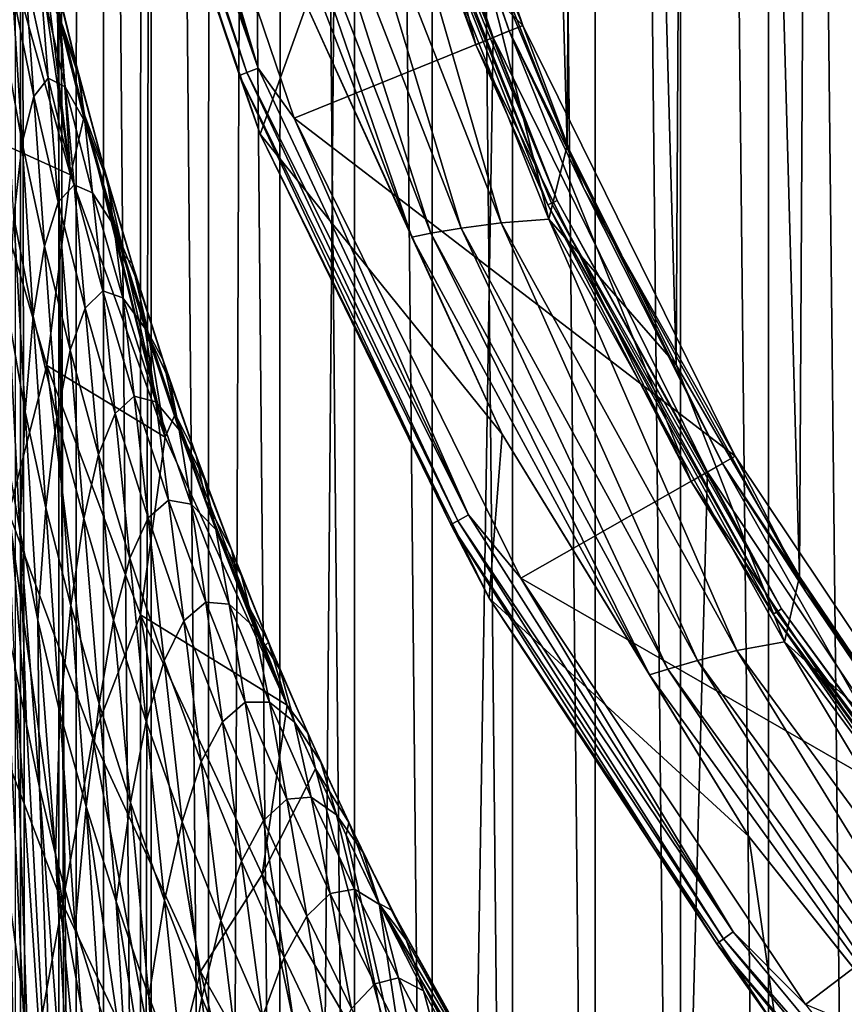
# Model space of a CAD drawing. Header units: metres. Extents: x -23 to 23, y -134 to 23.
# Tile 34 of 88: x -20.92 to -16.49, y -12.81 to -7.52. Entities that reach past the tile are written whole.
import ezdxf

# ---------------------------------------------------------------- set-up
doc = ezdxf.new("R2010")
doc.units = ezdxf.units.M
doc.layers.add('solid_509541_115_SW0003', color=7, linetype='CONTINUOUS')

msp = doc.modelspace()

# ---------------------------------------------------------------- linework, layer by layer
at = {"layer": 'solid_509541_115_SW0003'}
for points in [[(-16.413807, 22.251925), (-16.419197, -22.249649), (-16.897635, 22.033436)], [(-16.897635, 22.033436), (-16.90349, -22.030613), (-17.36961, 21.792246)], [(-16.897635, 22.033436), (-16.419197, -22.249649), (-16.90349, -22.030613)], [(-17.36961, 21.792246), (-17.37604, -21.788757), (-17.827345, 21.529688)], [(-17.36961, 21.792246), (-16.90349, -22.030613), (-17.37604, -21.788757)], [(-17.827345, 21.529688), (-17.83423, -21.52552), (-18.271105, 21.245676)], [(-17.827345, 21.529688), (-17.37604, -21.788757), (-17.83423, -21.52552)], [(-18.271105, 21.245676), (-18.278358, -21.240793), (-18.701815, 20.939932)], [(-18.271105, 21.245676), (-17.83423, -21.52552), (-18.278358, -21.240793)], [(-18.701815, 20.939932), (-18.709488, -20.934187), (-19.118353, 20.613201)], [(-18.701815, 20.939932), (-18.278358, -21.240793), (-18.709488, -20.934187)], [(-19.118353, 20.613201), (-19.126444, -20.606497), (-19.518435, 20.267086)], [(-19.118353, 20.613201), (-18.709488, -20.934187), (-19.126444, -20.606497)], [(-19.518435, 20.267086), (-19.526915, -20.259333), (-19.901564, 19.902063)], [(-19.518435, 20.267086), (-19.126444, -20.606497), (-19.526915, -20.259333)], [(-19.901564, 19.902063), (-19.910259, -19.89336), (-20.26664, 19.518919)], [(-19.901564, 19.902063), (-19.526915, -20.259333), (-19.910259, -19.89336)], [(-20.26664, 19.518919), (-20.27507, -19.509762), (-20.612806, 19.118834)], [(-20.26664, 19.518919), (-19.910259, -19.89336), (-20.27507, -19.509762)], [(-20.612806, 19.118834), (-20.62085, -19.109211), (-20.939526, 18.702362)], [(-20.612806, 19.118834), (-20.27507, -19.509762), (-20.62085, -19.109211)], [(-20.939526, 18.702362), (-20.62085, -19.109211), (-20.947159, -18.69215)], [(-15.869718, 11.772844, 187.149994), (-16.618124, 10.690438, 187.149994), (-15.997663, -11.598394, 187.149994)], [(-16.618124, 10.690438, 187.149994), (-17.29278, 9.560703, 187.149994), (-16.73427, -10.507712, 187.149994)], [(-16.618124, 10.690438, 187.149994), (-16.73427, -10.507712, 187.149994), (-15.997663, -11.598394, 187.149994)], [(-17.29278, 9.560703, 187.149994), (-17.890743, 8.388601, 187.149994), (-17.396549, -9.370568, 187.149994)], [(-17.29278, 9.560703, 187.149994), (-17.396549, -9.370568, 187.149994), (-16.73427, -10.507712, 187.149994)], [(-17.890743, 8.388601, 187.149994), (-18.409391, 7.179266, 187.149994), (-17.981632, -8.191958, 187.149994)], [(-17.890743, 8.388601, 187.149994), (-17.981632, -8.191958, 187.149994), (-17.396549, -9.370568, 187.149994)], [(-18.409391, 7.179266, 187.149994), (-18.486973, -6.977046, 187.149994), (-17.981632, -8.191958, 187.149994)], [(-20.923996, -123.999992, 131.707489), (-20.918196, 0.000055, 131.713242), (-21.077435, 0.000153, 131.510025)], [(-20.923996, -123.999992, 131.707489), (-20.918194, -123.999992, 131.713242), (-20.918196, 0.000055, 131.713242)], [(-20.712234, -123.999992, 131.868912), (-20.712236, -0.000073, 131.868912), (-20.918196, 0.000055, 131.713242)], [(-20.918194, -123.999992, 131.713242), (-20.712234, -123.999992, 131.868912), (-20.918196, 0.000055, 131.713242)], [(-20.473284, -123.999992, 131.966675), (-20.473288, -0.000222, 131.966675), (-20.712236, -0.000073, 131.868912)], [(-20.712234, -123.999992, 131.868912), (-20.473284, -123.999992, 131.966675), (-20.712236, -0.000073, 131.868912)], [(-20.473284, -123.999992, 131.966675), (-20.217274, -0.000396, 132), (-20.473288, -0.000222, 131.966675)], [(-20.473284, -123.999992, 131.966675), (-20.21727, -123.999992, 132), (-20.217274, -0.000396, 132)], [(-19.724436, -2.596628, 132), (-20.217274, -0.000396, 132), (-20.21727, -123.999992, 132)], [(-19.216677, -5.149261, 132), (-19.724436, -2.596628, 132), (-20.21727, -123.999992, 132)], [(-19.049519, -5.104181, 136.149994), (-18.220285, -7.547089, 136.149994), (-20.333298, -5.438334, 136.149994)], [(-19.12565, -5.124702, 135.809937), (-19.313189, -5.174953, 132.10524), (-18.472496, -7.651558, 132.10524)], [(-18.293119, -7.577258, 135.809937), (-19.12565, -5.124702, 135.809937), (-18.472496, -7.651558, 132.10524)], [(-18.807966, -6.111079, 135.983429), (-19.12565, -5.124702, 135.809937), (-18.293119, -7.577258, 135.809937)], [(-18.807966, -6.111079, 135.983429), (-18.220285, -7.547089, 136.149994), (-19.049519, -5.104181, 136.149994)], [(19.216677, -5.149261, 132), (-20.21727, -123.999992, 132), (20.217268, -123.999992, 132)], [(19.216677, -5.149261, 132), (18.380257, -7.613242, 132), (-20.21727, -123.999992, 132)], [(-18.380257, -7.613242, 132), (-19.216677, -5.149261, 132), (-20.21727, -123.999992, 132)], [(-19.010138, -6.176768, 132.065384), (-18.472496, -7.651558, 132.10524), (-19.313189, -5.174953, 132.10524)], [(-18.958382, -6.159952, 132.008087), (-19.216677, -5.149261, 132), (-18.380257, -7.613242, 132)], [(-20.524361, -5.26976, 136.209213), (-19.702045, -7.800591, 136.209213), (-20.566278, -5.280523, 136.274826)], [(-20.566278, -5.280523, 136.274826), (-19.742281, -7.816522, 136.274826), (-20.524012, -5.499392, 136.351959)], [(-19.702045, -7.800591, 136.209213), (-19.742281, -7.816522, 136.274826), (-20.566278, -5.280523, 136.274826)], [(-20.461197, -5.253542, 136.165344), (-19.641411, -7.776585, 136.165344), (-20.524361, -5.26976, 136.209213)], [(-19.641411, -7.776585, 136.165344), (-19.702045, -7.800591, 136.209213), (-20.524361, -5.26976, 136.209213)], [(-20.461197, -5.253542, 136.165344), (-20.333298, -5.438334, 136.149994), (-19.641411, -7.776585, 136.165344)], [(-18.220285, -7.547089, 136.149994), (-19.449226, -8.046554, 136.149994), (-20.333298, -5.438334, 136.149994)], [(-19.641411, -7.776585, 136.165344), (-20.333298, -5.438334, 136.149994), (-19.449226, -8.046554, 136.149994)], [(-19.381504, -7.437928, 186.159805), (-20.524012, -5.499392, 136.351959), (-19.630611, -8.131266, 136.351959)], [(-19.742281, -7.816522, 136.274826), (-19.630611, -8.131266, 136.351959), (-20.524012, -5.499392, 136.351959)], [(-18.807966, -6.111079, 135.983429), (-18.293119, -7.577258, 135.809937), (-17.893738, -8.420155, 135.983429)], [(-18.807966, -6.111079, 135.983429), (-17.893738, -8.420155, 135.983429), (-18.220285, -7.547089, 136.149994)], [(-19.778702, -6.187029, 186.415695), (-18.816372, -8.684502, 186.415695), (-19.675659, -6.178349, 186.654968)], [(-19.778702, -6.187029, 186.415695), (-19.381504, -7.437928, 186.159805), (-18.816372, -8.684502, 186.415695)], [(-19.675659, -6.178349, 186.654968), (-18.714655, -8.664021, 186.654968), (-19.51185, -6.168715, 186.860199)], [(-18.816372, -8.684502, 186.415695), (-18.714655, -8.664021, 186.654968), (-19.675659, -6.178349, 186.654968)], [(-19.51185, -6.168715, 186.860199), (-18.552296, -8.635838, 186.860199), (-19.296419, -6.164438, 187.017532)], [(-18.714655, -8.664021, 186.654968), (-18.552296, -8.635838, 186.860199), (-19.51185, -6.168715, 186.860199)], [(-19.296419, -6.164438, 187.017532), (-18.337435, -8.607586, 187.017532), (-19.041307, -6.173229, 187.116348)], [(-18.552296, -8.635838, 186.860199), (-18.337435, -8.607586, 187.017532), (-19.296419, -6.164438, 187.017532)], [(-19.041307, -6.173229, 187.116348), (-18.080784, -8.588677, 187.116348), (-18.486973, -6.977046, 187.149994)], [(-18.337435, -8.607586, 187.017532), (-18.080784, -8.588677, 187.116348), (-19.041307, -6.173229, 187.116348)], [(-19.010138, -6.176768, 132.065384), (-18.98987, -6.170183, 132.031128), (-18.066801, -8.501591, 132.031128)], [(-18.086082, -8.510664, 132.065384), (-18.472496, -7.651558, 132.10524), (-19.010138, -6.176768, 132.065384)], [(-18.086082, -8.510664, 132.065384), (-19.010138, -6.176768, 132.065384), (-18.066801, -8.501591, 132.031128)], [(-18.98987, -6.170183, 132.031128), (-18.958382, -6.159952, 132.008087), (-18.036842, -8.487494, 132.008087)], [(-18.066801, -8.501591, 132.031128), (-18.98987, -6.170183, 132.031128), (-18.036842, -8.487494, 132.008087)], [(-18.036842, -8.487494, 132.008087), (-18.958382, -6.159952, 132.008087), (-18.380257, -7.613242, 132)], [(-20.90126, -6.621076, 112.242554), (-21.013855, -7.053671, 105.719673), (-20.649044, -8.350784, 105.719673)], [(-20.811081, -7.05014, 111.658791), (-20.90126, -6.621076, 112.242554), (-20.649044, -8.350784, 105.719673)], [(-18.080784, -8.588677, 187.116348), (-17.981632, -8.191958, 187.149994), (-18.486973, -6.977046, 187.149994)], [(-20.649044, -8.350784, 105.719673), (-21.013855, -7.053671, 105.719673), (-21.144739, -8.127059, 93.971741)], [(-20.70327, -7.518001, 111.015121), (-20.811081, -7.05014, 111.658791), (-20.649044, -8.350784, 105.719673)], [(-20.7435, -7.245444, 112.523529), (-20.811081, -7.05014, 111.658791), (-20.70327, -7.518001, 111.015121)], [(-20.613707, -7.776611, 111.822968), (-20.7435, -7.245444, 112.523529), (-20.70327, -7.518001, 111.015121)], [(-20.73568, -7.287982, 113.821136), (-20.7435, -7.245444, 112.523529), (-20.613707, -7.776611, 111.822968)], [(-20.894583, -7.256554, 118.734764), (-20.847315, -7.929013, 119.719673), (-20.961237, -7.363386, 120.410515)], [(-20.894583, -7.256554, 118.734764), (-20.7698, -7.830307, 118.038918), (-20.847315, -7.929013, 119.719673)], [(-20.811699, -7.305001, 116.947296), (-20.7698, -7.830307, 118.038918), (-20.894583, -7.256554, 118.734764)], [(-20.73568, -7.287982, 113.821136), (-20.613707, -7.776611, 111.822968), (-20.600355, -7.838035, 113.119934)], [(-20.73568, -7.287982, 113.821136), (-20.600355, -7.838035, 113.119934), (-20.713766, -7.501669, 115.068611)], [(-20.811699, -7.305001, 116.947296), (-20.67849, -7.877372, 116.247276), (-20.7698, -7.830307, 118.038918)], [(-20.713766, -7.501669, 115.068611), (-20.67849, -7.877372, 116.247276), (-20.811699, -7.305001, 116.947296)], [(-20.961237, -7.363386, 120.410515), (-20.909924, -8.177794, 121.269051), (-21.008207, -7.629795, 121.954689)], [(-20.961237, -7.363386, 120.410515), (-20.847315, -7.929013, 119.719673), (-20.909924, -8.177794, 121.269051)], [(-18.330864, -9.743966, 186.159805), (-19.381504, -7.437928, 186.159805), (-19.630611, -8.131266, 136.351959)], [(-18.816372, -8.684502, 186.415695), (-19.381504, -7.437928, 186.159805), (-18.330864, -9.743966, 186.159805)], [(-20.713766, -7.501669, 115.068611), (-20.572578, -8.064353, 114.366409), (-20.67849, -7.877372, 116.247276)], [(-20.600355, -7.838035, 113.119934), (-20.572578, -8.064353, 114.366409), (-20.713766, -7.501669, 115.068611)], [(-20.574232, -8.028496, 110.306473), (-20.70327, -7.518001, 111.015121), (-20.649044, -8.350784, 105.719673)], [(-20.613707, -7.776611, 111.822968), (-20.70327, -7.518001, 111.015121), (-20.574232, -8.028496, 110.306473)], [(-18.220285, -7.547089, 136.149994), (-17.079245, -9.860843, 136.149994), (-19.449226, -8.046554, 136.149994)], [(-17.893738, -8.420155, 135.983429), (-17.079245, -9.860843, 136.149994), (-18.220285, -7.547089, 136.149994)], [(18.380257, -7.613242, 132), (17.229248, -9.947311, 132), (-20.21727, -123.999992, 132)], [(-17.229248, -9.947311, 132), (-18.380257, -7.613242, 132), (-20.21727, -123.999992, 132)], [(-18.293119, -7.577258, 135.809937), (-18.472496, -7.651558, 132.10524), (-17.315731, -9.997243, 132.10524)], [(-18.036842, -8.487494, 132.008087), (-18.380257, -7.613242, 132), (-17.229248, -9.947311, 132)], [(-17.147589, -9.900165, 135.809937), (-18.293119, -7.577258, 135.809937), (-17.315731, -9.997243, 132.10524)], [(-17.893738, -8.420155, 135.983429), (-18.293119, -7.577258, 135.809937), (-17.147589, -9.900165, 135.809937)], [(-21.008207, -7.629795, 121.954689), (-20.909924, -8.177794, 121.269051), (-20.954226, -8.577016, 122.667816)], [(-18.086082, -8.510664, 132.065384), (-17.315731, -9.997243, 132.10524), (-18.472496, -7.651558, 132.10524)], [(-20.471899, -8.303993, 111.121613), (-20.613707, -7.776611, 111.822968), (-20.574232, -8.028496, 110.306473)], [(-20.600355, -7.838035, 113.119934), (-20.613707, -7.776611, 111.822968), (-20.471899, -8.303993, 111.121613)], [(-19.702045, -7.800591, 136.209213), (-18.569016, -10.208403, 136.209213), (-19.742281, -7.816522, 136.274826)], [(-19.742281, -7.816522, 136.274826), (-18.606937, -10.229251, 136.274826), (-19.630611, -8.131266, 136.351959)], [(-18.569016, -10.208403, 136.209213), (-18.606937, -10.229251, 136.274826), (-19.742281, -7.816522, 136.274826)], [(-19.641411, -7.776585, 136.165344), (-18.511868, -10.176985, 136.165344), (-19.702045, -7.800591, 136.209213)], [(-18.511868, -10.176985, 136.165344), (-18.569016, -10.208403, 136.209213), (-19.702045, -7.800591, 136.209213)], [(-19.641411, -7.776585, 136.165344), (-19.449226, -8.046554, 136.149994), (-18.511868, -10.176985, 136.165344)], [(-20.7698, -7.830307, 118.038918), (-20.716501, -8.497752, 119.026794), (-20.847315, -7.929013, 119.719673)], [(-20.7698, -7.830307, 118.038918), (-20.6306, -8.403425, 117.339836), (-20.716501, -8.497752, 119.026794)], [(-20.67849, -7.877372, 116.247276), (-20.6306, -8.403425, 117.339836), (-20.7698, -7.830307, 118.038918)], [(-20.67849, -7.877372, 116.247276), (-20.531105, -8.446684, 115.54454), (-20.6306, -8.403425, 117.339836)], [(-20.572578, -8.064353, 114.366409), (-20.531105, -8.446684, 115.54454), (-20.67849, -7.877372, 116.247276)], [(-20.600355, -7.838035, 113.119934), (-20.471899, -8.303993, 111.121613), (-20.451963, -8.383957, 112.417465)], [(-20.600355, -7.838035, 113.119934), (-20.451963, -8.383957, 112.417465), (-20.572578, -8.064353, 114.366409)], [(-20.847315, -7.929013, 119.719673), (-20.789961, -8.73315, 120.583771), (-20.909924, -8.177794, 121.269051)], [(-20.847315, -7.929013, 119.719673), (-20.716501, -8.497752, 119.026794), (-20.789961, -8.73315, 120.583771)], [(-20.574232, -8.028496, 110.306473), (-20.649044, -8.350784, 105.719673), (-20.141024, -9.759372, 105.719673)], [(-20.474199, -8.394947, 109.7948), (-20.574232, -8.028496, 110.306473), (-20.141024, -9.759372, 105.719673)], [(-20.471899, -8.303993, 111.121613), (-20.574232, -8.028496, 110.306473), (-20.474199, -8.394947, 109.7948)], [(-20.572578, -8.064353, 114.366409), (-20.417419, -8.622606, 113.662521), (-20.531105, -8.446684, 115.54454)], [(-20.451963, -8.383957, 112.417465), (-20.417419, -8.622606, 113.662521), (-20.572578, -8.064353, 114.366409)], [(-17.079245, -9.860843, 136.149994), (-18.232031, -10.517239, 136.149994), (-19.449226, -8.046554, 136.149994)], [(-18.511868, -10.176985, 136.165344), (-19.449226, -8.046554, 136.149994), (-18.232031, -10.517239, 136.149994)], [(-20.776411, -9.374458, 93.971741), (-21.144739, -8.127059, 93.971741), (-20.980982, -10.166578, 82.223808)], [(-20.649044, -8.350784, 105.719673), (-21.144739, -8.127059, 93.971741), (-20.776411, -9.374458, 93.971741)], [(-18.330864, -9.743966, 186.159805), (-19.630611, -8.131266, 136.351959), (-18.401325, -10.62401, 136.351959)], [(-18.606937, -10.229251, 136.274826), (-18.401325, -10.62401, 136.351959), (-19.630611, -8.131266, 136.351959)], [(-20.909924, -8.177794, 121.269051), (-20.849968, -9.110313, 121.99086), (-20.954226, -8.577016, 122.667816)], [(-20.909924, -8.177794, 121.269051), (-20.789961, -8.73315, 120.583771), (-20.849968, -9.110313, 121.99086)], [(-18.080784, -8.588677, 187.116348), (-17.396549, -9.370568, 187.149994), (-17.981632, -8.191958, 187.149994)], [(-20.471899, -8.303993, 111.121613), (-20.474199, -8.394947, 109.7948), (-20.361168, -8.783783, 109.249451)], [(-20.318016, -8.82722, 110.419884), (-20.471899, -8.303993, 111.121613), (-20.361168, -8.783783, 109.249451)], [(-20.451963, -8.383957, 112.417465), (-20.471899, -8.303993, 111.121613), (-20.318016, -8.82722, 110.419884)], [(-20.141024, -9.759372, 105.719673), (-20.649044, -8.350784, 105.719673), (-20.776411, -9.374458, 93.971741)], [(-20.6306, -8.403425, 117.339836), (-20.57085, -9.066413, 118.330574), (-20.716501, -8.497752, 119.026794)], [(-20.6306, -8.403425, 117.339836), (-20.476677, -8.973699, 116.637802), (-20.57085, -9.066413, 118.330574)], [(-20.531105, -8.446684, 115.54454), (-20.476677, -8.973699, 116.637802), (-20.6306, -8.403425, 117.339836)], [(-20.361168, -8.783783, 109.249451), (-20.474199, -8.394947, 109.7948), (-20.141024, -9.759372, 105.719673)], [(-20.451963, -8.383957, 112.417465), (-20.318016, -8.82722, 110.419884), (-20.290457, -8.924815, 111.714088)], [(-20.451963, -8.383957, 112.417465), (-20.290457, -8.924815, 111.714088), (-20.417419, -8.622606, 113.662521)], [(-20.531105, -8.446684, 115.54454), (-20.368988, -9.011304, 114.839745), (-20.476677, -8.973699, 116.637802)], [(-20.417419, -8.622606, 113.662521), (-20.368988, -9.011304, 114.839745), (-20.531105, -8.446684, 115.54454)], [(-17.893738, -8.420155, 135.983429), (-17.147589, -9.900165, 135.809937), (-16.697315, -10.596438, 135.983429)], [(-17.893738, -8.420155, 135.983429), (-16.697315, -10.596438, 135.983429), (-17.079245, -9.860843, 136.149994)], [(-20.716501, -8.497752, 119.026794), (-20.652557, -9.292285, 119.896378), (-20.789961, -8.73315, 120.583771)], [(-20.716501, -8.497752, 119.026794), (-20.57085, -9.066413, 118.330574), (-20.652557, -9.292285, 119.896378)], [(-18.086082, -8.510664, 132.065384), (-18.066801, -8.501591, 132.031128), (-16.858807, -10.698924, 132.031128)], [(-16.876799, -10.710342, 132.065384), (-17.315731, -9.997243, 132.10524), (-18.086082, -8.510664, 132.065384)], [(-16.876799, -10.710342, 132.065384), (-18.086082, -8.510664, 132.065384), (-16.858807, -10.698924, 132.031128)], [(-18.066801, -8.501591, 132.031128), (-18.036842, -8.487494, 132.008087), (-16.830851, -10.681183, 132.008087)], [(-16.858807, -10.698924, 132.031128), (-18.066801, -8.501591, 132.031128), (-16.830851, -10.681183, 132.008087)], [(-16.830851, -10.681183, 132.008087), (-18.036842, -8.487494, 132.008087), (-17.229248, -9.947311, 132)], [(-20.954226, -8.577016, 122.667816), (-20.893225, -9.623616, 123.230049), (-20.981592, -9.118659, 123.895653)], [(-20.954226, -8.577016, 122.667816), (-20.849968, -9.110313, 121.99086), (-20.893225, -9.623616, 123.230049)], [(-18.552296, -8.635838, 186.860199), (-17.282295, -10.958451, 186.860199), (-18.337435, -8.607586, 187.017532)], [(-18.337435, -8.607586, 187.017532), (-17.07062, -10.906238, 187.017532), (-18.080784, -8.588677, 187.116348)], [(-17.282295, -10.958451, 186.860199), (-17.07062, -10.906238, 187.017532), (-18.337435, -8.607586, 187.017532)], [(-18.080784, -8.588677, 187.116348), (-16.81535, -10.859287, 187.116348), (-17.396549, -9.370568, 187.149994)], [(-17.07062, -10.906238, 187.017532), (-16.81535, -10.859287, 187.116348), (-18.080784, -8.588677, 187.116348)], [(-20.417419, -8.622606, 113.662521), (-20.24826, -9.174994, 112.957268), (-20.368988, -9.011304, 114.839745)], [(-20.290457, -8.924815, 111.714088), (-20.24826, -9.174994, 112.957268), (-20.417419, -8.622606, 113.662521)], [(-18.816372, -8.684502, 186.415695), (-17.540192, -11.037121, 186.415695), (-18.714655, -8.664021, 186.654968)], [(-18.714655, -8.664021, 186.654968), (-17.441137, -11.005013, 186.654968), (-18.552296, -8.635838, 186.860199)], [(-17.540192, -11.037121, 186.415695), (-17.441137, -11.005013, 186.654968), (-18.714655, -8.664021, 186.654968)], [(-17.441137, -11.005013, 186.654968), (-17.282295, -10.958451, 186.860199), (-18.552296, -8.635838, 186.860199)], [(-18.816372, -8.684502, 186.415695), (-18.330864, -9.743966, 186.159805), (-17.540192, -11.037121, 186.415695)], [(-20.789961, -8.73315, 120.583771), (-20.723284, -9.651568, 121.314163), (-20.849968, -9.110313, 121.99086)], [(-20.789961, -8.73315, 120.583771), (-20.652557, -9.292285, 119.896378), (-20.723284, -9.651568, 121.314163)], [(-20.233177, -9.196698, 108.667404), (-20.361168, -8.783783, 109.249451), (-20.141024, -9.759372, 105.719673)], [(-20.318016, -8.82722, 110.419884), (-20.361168, -8.783783, 109.249451), (-20.233177, -9.196698, 108.667404)], [(-20.152161, -9.345524, 109.717758), (-20.318016, -8.82722, 110.419884), (-20.233177, -9.196698, 108.667404)], [(-20.290457, -8.924815, 111.714088), (-20.318016, -8.82722, 110.419884), (-20.152161, -9.345524, 109.717758)], [(-20.290457, -8.924815, 111.714088), (-20.152161, -9.345524, 109.717758), (-20.116121, -9.459351, 111.009789)], [(-20.290457, -8.924815, 111.714088), (-20.116121, -9.459351, 111.009789), (-20.24826, -9.174994, 112.957268)], [(-20.476677, -8.973699, 116.637802), (-20.41004, -9.632405, 117.631203), (-20.57085, -9.066413, 118.330574)], [(-20.476677, -8.973699, 116.637802), (-20.307398, -9.539052, 115.93338), (-20.41004, -9.632405, 117.631203)], [(-20.368988, -9.011304, 114.839745), (-20.307398, -9.539052, 115.93338), (-20.476677, -8.973699, 116.637802)], [(-20.368988, -9.011304, 114.839745), (-20.192131, -9.56936, 114.133163), (-20.307398, -9.539052, 115.93338)], [(-20.24826, -9.174994, 112.957268), (-20.192131, -9.56936, 114.133163), (-20.368988, -9.011304, 114.839745)], [(-20.57085, -9.066413, 118.330574), (-20.49999, -9.851795, 119.205566), (-20.652557, -9.292285, 119.896378)], [(-20.57085, -9.066413, 118.330574), (-20.41004, -9.632405, 117.631203), (-20.49999, -9.851795, 119.205566)], [(-20.981592, -9.118659, 123.895653), (-20.921551, -10.258251, 124.282982), (-21.004126, -9.78498, 124.930534)], [(-20.981592, -9.118659, 123.895653), (-20.893225, -9.623616, 123.230049), (-20.921551, -10.258251, 124.282982)], [(-20.849968, -9.110313, 121.99086), (-20.782156, -10.139297, 122.565208), (-20.893225, -9.623616, 123.230049)], [(-20.849968, -9.110313, 121.99086), (-20.723284, -9.651568, 121.314163), (-20.782156, -10.139297, 122.565208)], [(-20.24826, -9.174994, 112.957268), (-20.06555, -9.719829, 112.250626), (-20.192131, -9.56936, 114.133163)], [(-20.116121, -9.459351, 111.009789), (-20.06555, -9.719829, 112.250626), (-20.24826, -9.174994, 112.957268)], [(-20.0879, -9.635389, 108.045082), (-20.233177, -9.196698, 108.667404), (-20.141024, -9.759372, 105.719673)], [(-20.152161, -9.345524, 109.717758), (-20.233177, -9.196698, 108.667404), (-20.0879, -9.635389, 108.045082)], [(-20.652557, -9.292285, 119.896378), (-20.578737, -10.197125, 120.635307), (-20.723284, -9.651568, 121.314163)], [(-20.652557, -9.292285, 119.896378), (-20.49999, -9.851795, 119.205566), (-20.578737, -10.197125, 120.635307)], [(-19.974583, -9.857919, 109.014977), (-20.152161, -9.345524, 109.717758), (-20.0879, -9.635389, 108.045082)], [(-20.116121, -9.459351, 111.009789), (-20.152161, -9.345524, 109.717758), (-19.974583, -9.857919, 109.014977)], [(-20.776411, -9.374458, 93.971741), (-20.980982, -10.166578, 82.223808), (-20.529875, -11.376465, 82.223808)], [(-20.274323, -10.714323, 93.971741), (-20.776411, -9.374458, 93.971741), (-20.529875, -11.376465, 82.223808)], [(-20.141024, -9.759372, 105.719673), (-20.776411, -9.374458, 93.971741), (-20.274323, -10.714323, 93.971741)], [(-16.81535, -10.859287, 187.116348), (-16.73427, -10.507712, 187.149994), (-17.396549, -9.370568, 187.149994)], [(-20.116121, -9.459351, 111.009789), (-19.974583, -9.857919, 109.014977), (-19.929533, -9.986135, 110.30439)], [(-20.116121, -9.459351, 111.009789), (-19.929533, -9.986135, 110.30439), (-20.06555, -9.719829, 112.250626)], [(-20.307398, -9.539052, 115.93338), (-20.233381, -10.19328, 116.929176), (-20.41004, -9.632405, 117.631203)], [(-20.307398, -9.539052, 115.93338), (-20.12278, -10.09724, 115.226837), (-20.233381, -10.19328, 116.929176)], [(-20.192131, -9.56936, 114.133163), (-20.12278, -10.09724, 115.226837), (-20.307398, -9.539052, 115.93338)], [(-20.192131, -9.56936, 114.133163), (-20.001133, -10.118792, 113.424812), (-20.12278, -10.09724, 115.226837)], [(-20.06555, -9.719829, 112.250626), (-20.001133, -10.118792, 113.424812), (-20.192131, -9.56936, 114.133163)], [(-20.893225, -9.623616, 123.230049), (-20.825994, -10.743148, 123.633293), (-20.921551, -10.258251, 124.282982)], [(-20.893225, -9.623616, 123.230049), (-20.782156, -10.139297, 122.565208), (-20.825994, -10.743148, 123.633293)], [(-20.723284, -9.651568, 121.314163), (-20.648098, -10.663369, 121.900543), (-20.782156, -10.139297, 122.565208)], [(-20.723284, -9.651568, 121.314163), (-20.578737, -10.197125, 120.635307), (-20.648098, -10.663369, 121.900543)], [(-20.41004, -9.632405, 117.631203), (-20.331934, -10.408779, 118.511452), (-20.49999, -9.851795, 119.205566)], [(-20.41004, -9.632405, 117.631203), (-20.233381, -10.19328, 116.929176), (-20.331934, -10.408779, 118.511452)], [(-20.0879, -9.635389, 108.045082), (-20.141024, -9.759372, 105.719673), (-19.485514, -11.19908, 105.782196)], [(-19.922785, -10.100957, 107.379242), (-20.0879, -9.635389, 108.045082), (-19.485514, -11.19908, 105.782196)], [(-19.974583, -9.857919, 109.014977), (-20.0879, -9.635389, 108.045082), (-19.922785, -10.100957, 107.379242)], [(-20.06555, -9.719829, 112.250626), (-19.870167, -10.255292, 111.542496), (-20.001133, -10.118792, 113.424812)], [(-19.929533, -9.986135, 110.30439), (-19.870167, -10.255292, 111.542496), (-20.06555, -9.719829, 112.250626)], [(-21.004126, -9.78498, 124.930534), (-20.886257, -11.303723, 124.699509), (-20.948612, -10.989728, 125.137573)], [(-21.004126, -9.78498, 124.930534), (-20.921551, -10.258251, 124.282982), (-20.886257, -11.303723, 124.699509)], [(-19.485514, -11.19908, 105.782196), (-20.141024, -9.759372, 105.719673), (-20.274323, -10.714323, 93.971741)], [(-17.007084, -11.904813, 186.159805), (-18.330864, -9.743966, 186.159805), (-18.401325, -10.62401, 136.351959)], [(-17.540192, -11.037121, 186.415695), (-18.330864, -9.743966, 186.159805), (-17.007084, -11.904813, 186.159805)], [(-20.49999, -9.851795, 119.205566), (-20.418789, -10.743418, 119.95298), (-20.578737, -10.197125, 120.635307)], [(-20.49999, -9.851795, 119.205566), (-20.331934, -10.408779, 118.511452), (-20.418789, -10.743418, 119.95298)], [(-19.785658, -10.363385, 108.311371), (-19.974583, -9.857919, 109.014977), (-19.922785, -10.100957, 107.379242)], [(-19.929533, -9.986135, 110.30439), (-19.974583, -9.857919, 109.014977), (-19.785658, -10.363385, 108.311371)], [(-17.079245, -9.860843, 136.149994), (-15.646174, -12.005583, 136.149994), (-18.232031, -10.517239, 136.149994)], [(-16.697315, -10.596438, 135.983429), (-15.646174, -12.005583, 136.149994), (-17.079245, -9.860843, 136.149994)], [(-17.147589, -9.900165, 135.809937), (-17.315731, -9.997243, 132.10524), (-15.862692, -12.171871, 132.10524)], [(-15.708657, -12.053677, 135.809937), (-17.147589, -9.900165, 135.809937), (-15.862692, -12.171871, 132.10524)], [(-16.697315, -10.596438, 135.983429), (-17.147589, -9.900165, 135.809937), (-15.708657, -12.053677, 135.809937)], [(17.229248, -9.947311, 132), (15.783389, -12.111149, 132), (-20.21727, -123.999992, 132)], [(-15.783389, -12.111149, 132), (-17.229248, -9.947311, 132), (-20.21727, -123.999992, 132)], [(-19.929533, -9.986135, 110.30439), (-19.785658, -10.363385, 108.311371), (-19.731539, -10.503721, 109.597801)], [(-19.929533, -9.986135, 110.30439), (-19.731539, -10.503721, 109.597801), (-19.870167, -10.255292, 111.542496)], [(-16.876799, -10.710342, 132.065384), (-15.862692, -12.171871, 132.10524), (-17.315731, -9.997243, 132.10524)], [(-16.830851, -10.681183, 132.008087), (-17.229248, -9.947311, 132), (-15.783389, -12.111149, 132)], [(-20.12278, -10.09724, 115.226837), (-20.04092, -10.746478, 116.224747), (-20.233381, -10.19328, 116.929176)], [(-20.12278, -10.09724, 115.226837), (-19.923559, -10.645884, 114.518204), (-20.04092, -10.746478, 116.224747)], [(-20.001133, -10.118792, 113.424812), (-19.923559, -10.645884, 114.518204), (-20.12278, -10.09724, 115.226837)], [(-19.734846, -10.594477, 106.666344), (-19.922785, -10.100957, 107.379242), (-19.485514, -11.19908, 105.782196)], [(-19.785658, -10.363385, 108.311371), (-19.922785, -10.100957, 107.379242), (-19.734846, -10.594477, 106.666344)], [(-20.782156, -10.139297, 122.565208), (-20.707329, -11.239161, 122.984329), (-20.825994, -10.743148, 123.633293)], [(-20.782156, -10.139297, 122.565208), (-20.648098, -10.663369, 121.900543), (-20.707329, -11.239161, 122.984329)], [(-20.001133, -10.118792, 113.424812), (-19.79714, -10.657443, 112.714661), (-19.923559, -10.645884, 114.518204)], [(-19.870167, -10.255292, 111.542496), (-19.79714, -10.657443, 112.714661), (-20.001133, -10.118792, 113.424812)], [(-20.980982, -10.166578, 82.223808), (-21.127495, -11.136333, 70.475876), (-20.692612, -12.26432, 70.475876)], [(-20.529875, -11.376465, 82.223808), (-20.980982, -10.166578, 82.223808), (-20.692612, -12.26432, 70.475876)], [(-20.578737, -10.197125, 120.635307), (-20.495872, -11.192135, 121.233711), (-20.648098, -10.663369, 121.900543)], [(-20.578737, -10.197125, 120.635307), (-20.418789, -10.743418, 119.95298), (-20.495872, -11.192135, 121.233711)], [(-20.233381, -10.19328, 116.929176), (-20.147663, -10.960476, 117.814484), (-20.331934, -10.408779, 118.511452)], [(-20.233381, -10.19328, 116.929176), (-20.04092, -10.746478, 116.224747), (-20.147663, -10.960476, 117.814484)], [(-18.569016, -10.208403, 136.209213), (-17.143141, -12.45522, 136.209213), (-18.606937, -10.229251, 136.274826)], [(-18.511868, -10.176985, 136.165344), (-17.090382, -12.416889, 136.165344), (-18.569016, -10.208403, 136.209213)], [(-17.090382, -12.416889, 136.165344), (-17.143141, -12.45522, 136.209213), (-18.569016, -10.208403, 136.209213)], [(-18.511868, -10.176985, 136.165344), (-18.232031, -10.517239, 136.149994), (-17.090382, -12.416889, 136.165344)], [(-20.921551, -10.258251, 124.282982), (-20.815662, -11.640818, 124.236641), (-20.886257, -11.303723, 124.699509)], [(-20.921551, -10.258251, 124.282982), (-20.825994, -10.743148, 123.633293), (-20.815662, -11.640818, 124.236641)], [(-19.870167, -10.255292, 111.542496), (-19.663372, -10.779558, 110.832901), (-19.79714, -10.657443, 112.714661)], [(-19.731539, -10.503721, 109.597801), (-19.663372, -10.779558, 110.832901), (-19.870167, -10.255292, 111.542496)], [(-18.606937, -10.229251, 136.274826), (-17.178152, -12.480658, 136.274826), (-18.401325, -10.62401, 136.351959)], [(-17.143141, -12.45522, 136.209213), (-17.178152, -12.480658, 136.274826), (-18.606937, -10.229251, 136.274826)], [(-19.585875, -10.861032, 107.60701), (-19.785658, -10.363385, 108.311371), (-19.734846, -10.594477, 106.666344)], [(-19.731539, -10.503721, 109.597801), (-19.785658, -10.363385, 108.311371), (-19.585875, -10.861032, 107.60701)], [(-20.331934, -10.408779, 118.511452), (-20.243126, -11.287291, 119.267265), (-20.418789, -10.743418, 119.95298)], [(-20.331934, -10.408779, 118.511452), (-20.147663, -10.960476, 117.814484), (-20.243126, -11.287291, 119.267265)], [(-19.731539, -10.503721, 109.597801), (-19.585875, -10.861032, 107.60701), (-19.523195, -11.010782, 108.890236)], [(-19.731539, -10.503721, 109.597801), (-19.523195, -11.010782, 108.890236), (-19.663372, -10.779558, 110.832901)], [(-15.646174, -12.005583, 136.149994), (-16.702648, -12.807829, 136.149994), (-18.232031, -10.517239, 136.149994)], [(-17.090382, -12.416889, 136.165344), (-18.232031, -10.517239, 136.149994), (-16.702648, -12.807829, 136.149994)], [(-16.81535, -10.859287, 187.116348), (-15.997663, -11.598394, 187.149994), (-16.73427, -10.507712, 187.149994)], [(-19.614897, -10.891876, 106.232956), (-19.734846, -10.594477, 106.666344), (-19.485514, -11.19908, 105.782196)], [(-19.585875, -10.861032, 107.60701), (-19.734846, -10.594477, 106.666344), (-19.614897, -10.891876, 106.232956)], [(-17.007084, -11.904813, 186.159805), (-18.401325, -10.62401, 136.351959), (-16.857187, -12.934975, 136.351959)], [(-17.178152, -12.480658, 136.274826), (-16.857187, -12.934975, 136.351959), (-18.401325, -10.62401, 136.351959)], [(-16.697315, -10.596438, 135.983429), (-15.708657, -12.053677, 135.809937), (-15.237567, -12.605611, 135.983429)], [(-16.697315, -10.596438, 135.983429), (-15.237567, -12.605611, 135.983429), (-15.646174, -12.005583, 136.149994)], [(-20.648098, -10.663369, 121.900543), (-20.56529, -11.743851, 122.335503), (-20.707329, -11.239161, 122.984329)], [(-20.648098, -10.663369, 121.900543), (-20.495872, -11.192135, 121.233711), (-20.56529, -11.743851, 122.335503)], [(-19.923559, -10.645884, 114.518204), (-19.833513, -11.289352, 115.51799), (-20.04092, -10.746478, 116.224747)], [(-19.923559, -10.645884, 114.518204), (-19.711119, -11.182539, 113.807526), (-19.833513, -11.289352, 115.51799)], [(-19.79714, -10.657443, 112.714661), (-19.711119, -11.182539, 113.807526), (-19.923559, -10.645884, 114.518204)], [(-19.79714, -10.657443, 112.714661), (-19.581789, -11.183164, 112.002831), (-19.711119, -11.182539, 113.807526)], [(-19.663372, -10.779558, 110.832901), (-19.581789, -11.183164, 112.002831), (-19.79714, -10.657443, 112.714661)], [(-16.858807, -10.698924, 132.031128), (-16.830851, -10.681183, 132.008087), (-15.359427, -12.706424, 132.008087)], [(-15.359427, -12.706424, 132.008087), (-16.830851, -10.681183, 132.008087), (-15.783389, -12.111149, 132)], [(-21.00421, -10.697645, 125.551956), (-20.843182, -14.092195, 125.781853), (-20.942003, -13.656507, 126.460892)], [(-21.00421, -10.697645, 125.551956), (-20.948612, -10.989728, 125.137573), (-20.843182, -14.092195, 125.781853)], [(-20.274323, -10.714323, 93.971741), (-20.529875, -11.376465, 82.223808), (-19.952562, -12.630181, 82.223808)], [(-19.620504, -12.108357, 93.971741), (-20.274323, -10.714323, 93.971741), (-19.952562, -12.630181, 82.223808)], [(-19.485514, -11.19908, 105.782196), (-20.274323, -10.714323, 93.971741), (-19.620504, -12.108357, 93.971741)], [(-16.876799, -10.710342, 132.065384), (-16.858807, -10.698924, 132.031128), (-15.384939, -12.727529, 132.031128)], [(-15.401359, -12.741112, 132.065384), (-15.862692, -12.171871, 132.10524), (-16.876799, -10.710342, 132.065384)], [(-15.401359, -12.741112, 132.065384), (-16.876799, -10.710342, 132.065384), (-15.384939, -12.727529, 132.031128)], [(-15.384939, -12.727529, 132.031128), (-16.858807, -10.698924, 132.031128), (-15.359427, -12.706424, 132.008087)], [(-20.825994, -10.743148, 123.633293), (-20.730637, -12.002257, 123.749664), (-20.815662, -11.640818, 124.236641)], [(-20.825994, -10.743148, 123.633293), (-20.707329, -11.239161, 122.984329), (-20.730637, -12.002257, 123.749664)], [(-20.418789, -10.743418, 119.95298), (-20.328096, -11.721908, 120.563408), (-20.495872, -11.192135, 121.233711)], [(-20.418789, -10.743418, 119.95298), (-20.243126, -11.287291, 119.267265), (-20.328096, -11.721908, 120.563408)], [(-20.04092, -10.746478, 116.224747), (-19.947252, -11.504067, 117.114899), (-20.147663, -10.960476, 117.814484)], [(-20.04092, -10.746478, 116.224747), (-19.833513, -11.289352, 115.51799), (-19.947252, -11.504067, 117.114899)], [(-19.663372, -10.779558, 110.832901), (-19.446737, -11.29092, 110.122169), (-19.581789, -11.183164, 112.002831)], [(-19.523195, -11.010782, 108.890236), (-19.446737, -11.29092, 110.122169), (-19.663372, -10.779558, 110.832901)], [(-19.585875, -10.861032, 107.60701), (-19.614897, -10.891876, 106.232956), (-19.485514, -11.19908, 105.782196)], [(-19.375759, -11.350162, 106.902206), (-19.585875, -10.861032, 107.60701), (-19.485514, -11.19908, 105.782196)], [(-19.523195, -11.010782, 108.890236), (-19.585875, -10.861032, 107.60701), (-19.375759, -11.350162, 106.902206)], [(-17.07062, -10.906238, 187.017532), (-15.517239, -13.021805, 187.017532), (-16.81535, -10.859287, 187.116348)], [(-16.81535, -10.859287, 187.116348), (-15.266346, -12.946769, 187.116348), (-15.997663, -11.598394, 187.149994)], [(-15.517239, -13.021805, 187.017532), (-15.266346, -12.946769, 187.116348), (-16.81535, -10.859287, 187.116348)], [(-17.282295, -10.958451, 186.860199), (-15.7231, -13.097691, 186.860199), (-17.07062, -10.906238, 187.017532)], [(-15.7231, -13.097691, 186.860199), (-15.517239, -13.021805, 187.017532), (-17.07062, -10.906238, 187.017532)], [(-20.948612, -10.989728, 125.137573), (-20.711618, -14.551391, 125.103233), (-20.843182, -14.092195, 125.781853)], [(-20.948612, -10.989728, 125.137573), (-20.886257, -11.303723, 124.699509), (-20.711618, -14.551391, 125.103233)], [(-20.147663, -10.960476, 117.814484), (-20.050999, -11.825734, 118.578552), (-20.243126, -11.287291, 119.267265)], [(-20.147663, -10.960476, 117.814484), (-19.947252, -11.504067, 117.114899), (-20.050999, -11.825734, 118.578552)], [(-17.441137, -11.005013, 186.654968), (-15.876371, -13.162233, 186.654968), (-17.282295, -10.958451, 186.860199)], [(-15.876371, -13.162233, 186.654968), (-15.7231, -13.097691, 186.860199), (-17.282295, -10.958451, 186.860199)], [(-19.523195, -11.010782, 108.890236), (-19.375759, -11.350162, 106.902206), (-19.305639, -11.506197, 108.182144)], [(-19.523195, -11.010782, 108.890236), (-19.305639, -11.506197, 108.182144), (-19.446737, -11.29092, 110.122169)], [(-17.540192, -11.037121, 186.415695), (-15.971453, -13.205647, 186.415695), (-17.441137, -11.005013, 186.654968)], [(-17.540192, -11.037121, 186.415695), (-17.007084, -11.904813, 186.159805), (-15.971453, -13.205647, 186.415695)], [(-15.971453, -13.205647, 186.415695), (-15.876371, -13.162233, 186.654968), (-17.441137, -11.005013, 186.654968)], [(-21.127495, -11.136333, 70.475876), (-21.274006, -12.106088, 58.727936), (-20.855347, -13.152176, 58.727936)], [(-20.692612, -12.26432, 70.475876), (-21.127495, -11.136333, 70.475876), (-20.855347, -13.152176, 58.727936)], [(-20.495872, -11.192135, 121.233711), (-20.404894, -12.253503, 121.684525), (-20.56529, -11.743851, 122.335503)], [(-20.495872, -11.192135, 121.233711), (-20.328096, -11.721908, 120.563408), (-20.404894, -12.253503, 121.684525)], [(-19.711119, -11.182539, 113.807526), (-19.612755, -11.819224, 114.809006), (-19.833513, -11.289352, 115.51799)], [(-19.711119, -11.182539, 113.807526), (-19.487425, -11.704782, 113.095024), (-19.612755, -11.819224, 114.809006)], [(-19.581789, -11.183164, 112.002831), (-19.487425, -11.704782, 113.095024), (-19.711119, -11.182539, 113.807526)], [(-19.334444, -11.54171, 105.275719), (-19.485514, -11.19908, 105.782196), (-19.620504, -12.108357, 93.971741)], [(-19.581789, -11.183164, 112.002831), (-19.357109, -11.693914, 111.28978), (-19.487425, -11.704782, 113.095024)], [(-19.446737, -11.29092, 110.122169), (-19.357109, -11.693914, 111.28978), (-19.581789, -11.183164, 112.002831)], [(-19.375759, -11.350162, 106.902206), (-19.485514, -11.19908, 105.782196), (-19.334444, -11.54171, 105.275719)], [(-20.707329, -11.239161, 122.984329), (-20.624939, -12.390701, 123.236595), (-20.730637, -12.002257, 123.749664)], [(-20.707329, -11.239161, 122.984329), (-20.56529, -11.743851, 122.335503), (-20.624939, -12.390701, 123.236595)], [(-20.886257, -11.303723, 124.699509), (-20.815662, -11.640818, 124.236641), (-20.711618, -14.551391, 125.103233)], [(-20.243126, -11.287291, 119.267265), (-20.144474, -12.249341, 119.889671), (-20.328096, -11.721908, 120.563408)], [(-20.243126, -11.287291, 119.267265), (-20.050999, -11.825734, 118.578552), (-20.144474, -12.249341, 119.889671)], [(-19.833513, -11.289352, 115.51799), (-19.73167, -12.036693, 116.412819), (-19.947252, -11.504067, 117.114899)], [(-19.833513, -11.289352, 115.51799), (-19.612755, -11.819224, 114.809006), (-19.73167, -12.036693, 116.412819)], [(-19.446737, -11.29092, 110.122169), (-19.221952, -11.787887, 109.410896), (-19.357109, -11.693914, 111.28978)], [(-19.305639, -11.506197, 108.182144), (-19.221952, -11.787887, 109.410896), (-19.446737, -11.29092, 110.122169)], [(-19.155794, -11.830272, 106.197388), (-19.375759, -11.350162, 106.902206), (-19.334444, -11.54171, 105.275719)], [(-19.305639, -11.506197, 108.182144), (-19.375759, -11.350162, 106.902206), (-19.155794, -11.830272, 106.197388)], [(-20.529875, -11.376465, 82.223808), (-20.692612, -12.26432, 70.475876), (-20.146465, -13.422372, 70.475876)], [(-19.952562, -12.630181, 82.223808), (-20.529875, -11.376465, 82.223808), (-20.146465, -13.422372, 70.475876)], [(-19.947252, -11.504067, 117.114899), (-19.842516, -12.355727, 117.887093), (-20.050999, -11.825734, 118.578552)], [(-19.947252, -11.504067, 117.114899), (-19.73167, -12.036693, 116.412819), (-19.842516, -12.355727, 117.887093)], [(-19.305639, -11.506197, 108.182144), (-19.155794, -11.830272, 106.197388), (-19.07991, -11.989107, 107.474091)], [(-19.305639, -11.506197, 108.182144), (-19.07991, -11.989107, 107.474091), (-19.221952, -11.787887, 109.410896)], [(-19.334444, -11.54171, 105.275719), (-19.620504, -12.108357, 93.971741), (-18.804537, -13.513714, 93.971741)], [(-19.169933, -11.897214, 104.746048), (-19.334444, -11.54171, 105.275719), (-18.804537, -13.513714, 93.971741)], [(-19.155794, -11.830272, 106.197388), (-19.334444, -11.54171, 105.275719), (-19.169933, -11.897214, 104.746048)], [(-20.815662, -11.640818, 124.236641), (-20.566292, -15.029002, 124.421432), (-20.711618, -14.551391, 125.103233)], [(-20.815662, -11.640818, 124.236641), (-20.730637, -12.002257, 123.749664), (-20.566292, -15.029002, 124.421432)], [(-20.328096, -11.721908, 120.563408), (-20.228878, -12.764359, 121.030136), (-20.404894, -12.253503, 121.684525)], [(-20.328096, -11.721908, 120.563408), (-20.144474, -12.249341, 119.889671), (-20.228878, -12.764359, 121.030136)], [(-19.487425, -11.704782, 113.095024), (-19.380898, -12.333442, 114.098129), (-19.612755, -11.819224, 114.809006)], [(-19.357109, -11.693914, 111.28978), (-19.254911, -12.210293, 112.381264), (-19.487425, -11.704782, 113.095024)], [(-19.487425, -11.704782, 113.095024), (-19.254911, -12.210293, 112.381264), (-19.380898, -12.333442, 114.098129)], [(-19.357109, -11.693914, 111.28978), (-19.12528, -12.187885, 110.576218), (-19.254911, -12.210293, 112.381264)], [(-19.221952, -11.787887, 109.410896), (-19.12528, -12.187885, 110.576218), (-19.357109, -11.693914, 111.28978)], [(-20.56529, -11.743851, 122.335503), (-20.496477, -12.806573, 122.695724), (-20.624939, -12.390701, 123.236595)], [(-20.56529, -11.743851, 122.335503), (-20.345648, -13.250085, 122.123207), (-20.496477, -12.806573, 122.695724)], [(-20.56529, -11.743851, 122.335503), (-20.404894, -12.253503, 121.684525), (-20.345648, -13.250085, 122.123207)], [(-19.221952, -11.787887, 109.410896), (-18.990555, -12.269284, 108.699753), (-19.12528, -12.187885, 110.576218)], [(-19.07991, -11.989107, 107.474091), (-18.990555, -12.269284, 108.699753), (-19.221952, -11.787887, 109.410896)], [(-20.050999, -11.825734, 118.578552), (-19.944248, -12.771232, 119.212875), (-20.144474, -12.249341, 119.889671)], [(-20.050999, -11.825734, 118.578552), (-19.842516, -12.355727, 117.887093), (-19.944248, -12.771232, 119.212875)], [(-19.612755, -11.819224, 114.809006), (-19.502689, -12.555485, 115.708412), (-19.73167, -12.036693, 116.412819)], [(-19.612755, -11.819224, 114.809006), (-19.380898, -12.333442, 114.098129), (-19.502689, -12.555485, 115.708412)], [(-19.155794, -11.830272, 106.197388), (-19.169933, -11.897214, 104.746048), (-18.991232, -12.264884, 104.193779)], [(-18.92617, -12.301276, 105.495766), (-19.155794, -11.830272, 106.197388), (-18.991232, -12.264884, 104.193779)], [(-19.07991, -11.989107, 107.474091), (-19.155794, -11.830272, 106.197388), (-18.92617, -12.301276, 105.495766)], [(-18.991232, -12.264884, 104.193779), (-19.169933, -11.897214, 104.746048), (-18.804537, -13.513714, 93.971741)], [(-15.429886, -13.888271, 186.159805), (-17.007084, -11.904813, 186.159805), (-16.857187, -12.934975, 136.351959)], [(-15.971453, -13.205647, 186.415695), (-17.007084, -11.904813, 186.159805), (-15.429886, -13.888271, 186.159805)], [(-20.730637, -12.002257, 123.749664), (-20.391226, -15.522967, 123.74012), (-20.566292, -15.029002, 124.421432)], [(-20.730637, -12.002257, 123.749664), (-20.624939, -12.390701, 123.236595), (-20.391226, -15.522967, 123.74012)], [(-18.896652, -12.348858, 105.999702), (-19.07991, -11.989107, 107.474091), (-18.92617, -12.301276, 105.495766)], [(-19.07991, -11.989107, 107.474091), (-18.846619, -12.459322, 106.76857), (-18.990555, -12.269284, 108.699753)], [(-18.896652, -12.348858, 105.999702), (-18.846619, -12.459322, 106.76857), (-19.07991, -11.989107, 107.474091)], [(-15.646174, -12.005583, 136.149994), (-13.945203, -13.945203, 136.149994), (-16.702648, -12.807829, 136.149994)], [(-19.73167, -12.036693, 116.412819), (-19.618742, -12.87424, 117.193031), (-19.842516, -12.355727, 117.887093)], [(-19.73167, -12.036693, 116.412819), (-19.502689, -12.555485, 115.708412), (-19.618742, -12.87424, 117.193031)], [(-20.855347, -13.152176, 58.727936), (-21.274006, -12.106088, 58.727936), (-21.018084, -14.040031, 46.980003)], [(15.783389, -12.111149, 132), (14.067729, -14.067499, 132), (-20.21727, -123.999992, 132)], [(-14.067729, -14.067499, 132), (-15.783389, -12.111149, 132), (-20.21727, -123.999992, 132)], [(-19.620504, -12.108357, 93.971741), (-19.952562, -12.630181, 82.223808), (-19.239698, -13.894557, 82.223808)], [(-18.804537, -13.513714, 93.971741), (-19.620504, -12.108357, 93.971741), (-19.239698, -13.894557, 82.223808)], [(-19.254911, -12.210293, 112.381264), (-19.14073, -12.829454, 113.386009), (-19.380898, -12.333442, 114.098129)], [(-19.12528, -12.187885, 110.576218), (-19.016193, -12.69699, 111.667084), (-19.254911, -12.210293, 112.381264)], [(-19.254911, -12.210293, 112.381264), (-19.016193, -12.69699, 111.667084), (-19.14073, -12.829454, 113.386009)], [(-19.12528, -12.187885, 110.576218), (-18.888285, -12.66363, 109.86293), (-19.016193, -12.69699, 111.667084)], [(-18.990555, -12.269284, 108.699753), (-18.888285, -12.66363, 109.86293), (-19.12528, -12.187885, 110.576218)], [(-20.692612, -12.26432, 70.475876), (-20.855347, -13.152176, 58.727936), (-20.340366, -14.214561, 58.727936)], [(-20.146465, -13.422372, 70.475876), (-20.692612, -12.26432, 70.475876), (-20.340366, -14.214561, 58.727936)], [(-20.404894, -12.253503, 121.684525), (-20.172199, -13.720325, 121.515755), (-20.345648, -13.250085, 122.123207)], [(-20.404894, -12.253503, 121.684525), (-20.228878, -12.764359, 121.030136), (-20.172199, -13.720325, 121.515755)], [(-20.144474, -12.249341, 119.889671), (-20.036972, -13.272934, 120.37233), (-20.228878, -12.764359, 121.030136)], [(-20.144474, -12.249341, 119.889671), (-19.944248, -12.771232, 119.212875), (-20.036972, -13.272934, 120.37233)], [(-18.304132, -13.514954, 102.404716), (-18.991232, -12.264884, 104.193779), (-18.804537, -13.513714, 93.971741)], [(-18.213865, -13.57523, 103.993263), (-18.991232, -12.264884, 104.193779), (-18.304132, -13.514954, 102.404716)], [(-18.213865, -13.57523, 103.993263), (-18.92617, -12.301276, 105.495766), (-18.991232, -12.264884, 104.193779)], [(-18.990555, -12.269284, 108.699753), (-18.753624, -12.734457, 107.989685), (-18.888285, -12.66363, 109.86293)], [(-18.777203, -12.6579, 107.701118), (-18.753624, -12.734457, 107.989685), (-18.990555, -12.269284, 108.699753)], [(-18.846619, -12.459322, 106.76857), (-18.777203, -12.6579, 107.701118), (-18.990555, -12.269284, 108.699753)], [(-18.213865, -13.57523, 103.993263), (-18.896652, -12.348858, 105.999702), (-18.92617, -12.301276, 105.495766)], [(-19.842516, -12.355727, 117.887093), (-19.727566, -13.284403, 118.533257), (-19.944248, -12.771232, 119.212875)], [(-19.842516, -12.355727, 117.887093), (-19.618742, -12.87424, 117.193031), (-19.727566, -13.284403, 118.533257)], [(-19.380898, -12.333442, 114.098129), (-19.262812, -13.057609, 115.002075), (-19.502689, -12.555485, 115.708412)], [(-19.380898, -12.333442, 114.098129), (-19.14073, -12.829454, 113.386009), (-19.262812, -13.057609, 115.002075)], [(-18.102316, -13.802489, 105.517715), (-18.846619, -12.459322, 106.76857), (-18.896652, -12.348858, 105.999702)], [(-18.213865, -13.57523, 103.993263), (-18.102316, -13.802489, 105.517715), (-18.896652, -12.348858, 105.999702)], [(-20.624939, -12.390701, 123.236595), (-20.496477, -12.806573, 122.695724), (-20.391226, -15.522967, 123.74012)], [(-17.090382, -12.416889, 136.165344), (-15.399369, -14.460971, 136.165344), (-17.143141, -12.45522, 136.209213)], [(-17.090382, -12.416889, 136.165344), (-16.702648, -12.807829, 136.149994), (-15.399369, -14.460971, 136.165344)], [(-18.102316, -13.802489, 105.517715), (-18.777203, -12.6579, 107.701118), (-18.846619, -12.459322, 106.76857)], [(-17.143141, -12.45522, 136.209213), (-15.446909, -14.505612, 136.209213), (-17.178152, -12.480658, 136.274826)], [(-17.178152, -12.480658, 136.274826), (-15.478456, -14.535237, 136.274826), (-16.857187, -12.934975, 136.351959)], [(-15.446909, -14.505612, 136.209213), (-15.478456, -14.535237, 136.274826), (-17.178152, -12.480658, 136.274826)], [(-15.399369, -14.460971, 136.165344), (-15.446909, -14.505612, 136.209213), (-17.143141, -12.45522, 136.209213)], [(-19.502689, -12.555485, 115.708412), (-19.381603, -13.378261, 116.496597), (-19.618742, -12.87424, 117.193031)], [(-19.502689, -12.555485, 115.708412), (-19.262812, -13.057609, 115.002075), (-19.381603, -13.378261, 116.496597)], [(-19.952562, -12.630181, 82.223808), (-20.146465, -13.422372, 70.475876), (-19.481419, -14.583025, 70.475876)], [(-19.239698, -13.894557, 82.223808), (-19.952562, -12.630181, 82.223808), (-19.481419, -14.583025, 70.475876)], [(-18.888285, -12.66363, 109.86293), (-18.773643, -13.163197, 110.953362), (-19.016193, -12.69699, 111.667084)], [(-18.888285, -12.66363, 109.86293), (-18.647547, -13.120234, 109.150658), (-18.773643, -13.163197, 110.953362)], [(-18.753624, -12.734457, 107.989685), (-18.647547, -13.120234, 109.150658), (-18.888285, -12.66363, 109.86293)], [(-17.970753, -14.186804, 106.961418), (-18.753624, -12.734457, 107.989685), (-18.777203, -12.6579, 107.701118)], [(-18.102316, -13.802489, 105.517715), (-17.970753, -14.186804, 106.961418), (-18.777203, -12.6579, 107.701118)], [(-19.016193, -12.69699, 111.667084), (-18.895243, -13.304955, 112.673592), (-19.14073, -12.829454, 113.386009)], [(-19.016193, -12.69699, 111.667084), (-18.773643, -13.163197, 110.953362), (-18.895243, -13.304955, 112.673592)], [(-17.970753, -14.186804, 106.961418), (-18.647547, -13.120234, 109.150658), (-18.753624, -12.734457, 107.989685)], [(-20.228878, -12.764359, 121.030136), (-19.973745, -14.214757, 120.871895), (-20.172199, -13.720325, 121.515755)], [(-20.228878, -12.764359, 121.030136), (-20.036972, -13.272934, 120.37233), (-19.973745, -14.214757, 120.871895)], [(-19.944248, -12.771232, 119.212875), (-19.82843, -13.775882, 119.711472), (-20.036972, -13.272934, 120.37233)], [(-19.944248, -12.771232, 119.212875), (-19.727566, -13.284403, 118.533257), (-19.82843, -13.775882, 119.711472)]]:
    msp.add_3dface(points, dxfattribs=at)

doc.saveas('drawing.dxf')
